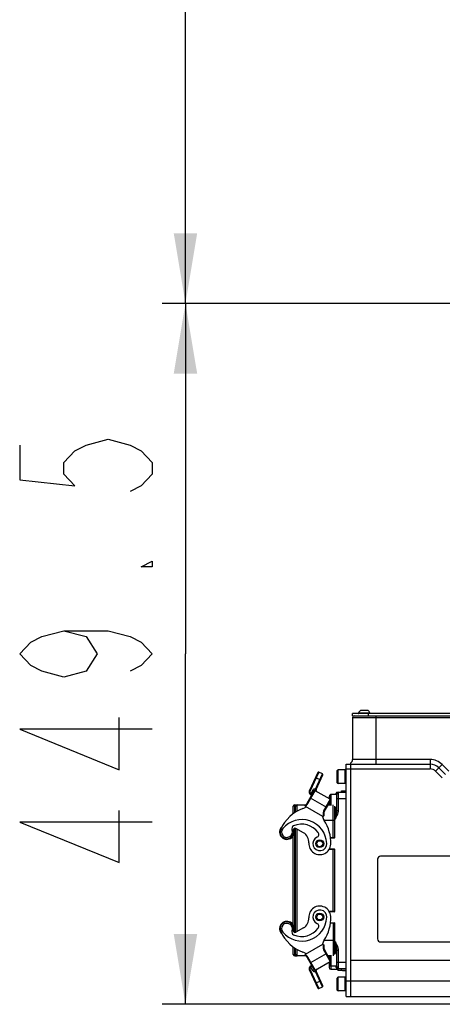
# Model space of a CAD drawing. Header units: millimetres. Extents: x 0 to 5940, y 0 to 4200.
# Tile 60 of 87: x 2239 to 2510, y 2198 to 2829. Entities that reach past the tile are written whole.
import ezdxf

# ---------------------------------------------------------------- set-up
doc = ezdxf.new("R2010")
doc.units = ezdxf.units.MM
doc.header["$LTSCALE"] = 326.7
doc.layers.get('0').update_dxf_attribs({"linetype": 'CONTINUOUS'})
for name, color, linetype in [('304103000015DXF_CONTINUOUS_LINE', 7, 'CONTINUOUS'), ('304105000112DXF_CONTINUOUS_LINE', 7, 'CONTINUOUS'), ('304105000157DXF_CONTINUOUS_LINE', 7, 'CONTINUOUS'), ('304106000002DXF_CONTINUOUS_LINE', 7, 'CONTINUOUS'), ('304110000210DXF_CONTINUOUS_LINE', 7, 'CONTINUOUS'), ('304110000234DXF_CONTINUOUS_LINE', 7, 'CONTINUOUS'), ('304112000076DXF_CONTINUOUS_LINE', 7, 'CONTINUOUS'), ('304204000093DXF_CONTINUOUS_LINE', 7, 'CONTINUOUS'), ('501023000017DXF_CONTINUOUS_LINE', 7, 'CONTINUOUS'), ('501023000069DXF_CONTINUOUS_LINE', 7, 'CONTINUOUS'), ('501023000072DXF_CONTINUOUS_LINE', 7, 'CONTINUOUS'), ('501024000002DXF_CONTINUOUS_LINE', 7, 'CONTINUOUS'), ('604006000002DXF_CONTINUOUS_LINE', 7, 'CONTINUOUS'), ('604006000009DXF_CONTINUOUS_LINE', 7, 'CONTINUOUS'), ('LAY0001', 7, 'CONTINUOUS'), ('RB15-1-B-JSZL_DXF_DIMENSION', 7, 'CONTINUOUS')]:
    doc.layers.add(name, color=color, linetype=linetype)
doc.styles.get("Standard").update_dxf_attribs({"font": 'txt', "width": 0.7})
doc.dimstyles.new('DIMSTYLE_10', dxfattribs={"dimtxt": 85, "dimasz": 45, "dimexe": 1.5, "dimexo": 0, "dimgap": 2.125, "dimtad": 1, "dimdsep": 46, "dimtxsty": 'Standard', "dimblk": '_FILLED', "dimblk1": '_FILLED', "dimblk2": '_FILLED', "dimcen": 0.09, "dimclrt": 5, "dimazin": 2, "dimtp": 0.8, "dimtm": 0.8, "dimtfac": 1, "dimtofl": 0, "dimtmove": 0, "dimatfit": 3, "dimldrblk": '_FILLED', "dimfxl": 0, "dimtolj": 1, "dimarcsym": 0})
doc.dimstyles.new('DIMSTYLE_9', dxfattribs={"dimtxt": 85, "dimasz": 45, "dimexe": 1.5, "dimexo": 0, "dimgap": 2.125, "dimtad": 1, "dimdec": 1, "dimdsep": 46, "dimtxsty": 'Standard', "dimblk": '_FILLED', "dimblk1": '_FILLED', "dimblk2": '_FILLED', "dimcen": 0.09, "dimclrt": 5, "dimazin": 2, "dimtp": 0.8, "dimtm": 0.8, "dimtfac": 1, "dimtdec": 1, "dimtofl": 0, "dimtmove": 0, "dimatfit": 3, "dimldrblk": '_FILLED', "dimfxl": 0, "dimtolj": 1, "dimarcsym": 0})

# ---------------------------------------------------------------- blocks, each defined once
blk = doc.blocks.new('_FILLED')
at = {"color": 0, "linetype": 'ByBlock'}
blk.add_solid([(0, 0), (-1, 0.167), (-1, -0.167)], dxfattribs=at)
blk = doc.blocks.new('*D19')
at = {"layer": 'RB15-1-B-JSZL_DXF_DIMENSION', "color": 2, "linetype": 'Continuous', "transparency": 16777216}
for p, q in [((2883.9, 2647.27), (2330.31, 2647.27)), ((2345.31, 2647.27), (2345.31, 2422.52)), ((2345.31, 2197.77), (2345.31, 2422.52)), ((2784.53, 2197.77), (2330.31, 2197.77))]:
    blk.add_line(p, q, dxfattribs=at)
at = {"layer": 'RB15-1-B-JSZL_DXF_DIMENSION', "color": 2, "linetype": 'Continuous', "transparency": 16777216, "xscale": 45, "yscale": 45, "zscale": 45}
for p, rotation in [((2345.31, 2647.27), 90), ((2345.31, 2197.77), 270)]:
    blk.add_blockref('_FILLED', p, dxfattribs=dict(at, rotation=rotation))
blk = doc.blocks.new('*D20')
at = {"layer": 'RB15-1-B-JSZL_DXF_DIMENSION', "color": 2, "linetype": 'Continuous', "transparency": 16777216}
for p, q in [((2837.9, 3247.27), (2330.31, 3247.27)), ((2345.31, 3247.27), (2345.31, 2947.27)), ((2345.31, 2647.27), (2345.31, 2947.27)), ((2883.9, 2647.27), (2330.31, 2647.27))]:
    blk.add_line(p, q, dxfattribs=at)
at = {"layer": 'RB15-1-B-JSZL_DXF_DIMENSION', "color": 2, "linetype": 'Continuous', "transparency": 16777216, "xscale": 45, "yscale": 45, "zscale": 45}
for p, rotation in [((2345.31, 3247.27), 90), ((2345.31, 2647.27), 270)]:
    blk.add_blockref('_FILLED', p, dxfattribs=dict(at, rotation=rotation))

msp = doc.modelspace()

# ---------------------------------------------------------------- linework, layer by layer
at = {"layer": '304103000015DXF_CONTINUOUS_LINE', "color": 7, "linetype": 'Continuous'}
for p, q in [((2452.402, 2381.768), (2452.402, 2354.768)), ((2451.402, 2202.768), (2451.402, 2352.532)), ((2451.402, 2351.768), (2502.088, 2351.768)), ((2507.745, 2349.425), (2512.059, 2345.111)), ((2451.402, 2202.768), (2533.902, 2202.768))]:
    msp.add_line(p, q, dxfattribs=at)
at = {"layer": '304103000015DXF_CONTINUOUS_LINE', "color": 9, "linetype": 'Continuous'}
for p, q in [((2452.402, 2381.768), (2532.402, 2381.768)), ((2467.402, 2382.768), (2467.402, 2351.768)), ((2502.088, 2354.768), (2452.402, 2354.768)), ((2502.088, 2354.768), (2502.088, 2348.768)), ((2509.866, 2351.546), (2505.624, 2347.303)), ((2514.18, 2347.232), (2509.866, 2351.546)), ((2451.402, 2348.768), (2502.088, 2348.768)), ((2505.624, 2347.303), (2509.937, 2342.989)), ((2451.402, 2212.768), (2528.728, 2212.768))]:
    msp.add_line(p, q, dxfattribs=at)
at = {"layer": '304103000015DXF_CONTINUOUS_LINE', "color": 7, "linetype": 'Continuous'}
for centre, radius, start, end in [((2453.402, 2381.768), 1, 90, 180), ((2449.402, 2354.768), 3, 311.810315, 360), ((2502.088, 2343.768), 8, 45, 90)]:
    msp.add_arc(centre, radius, start, end, dxfattribs=at)
at = {"layer": '304103000015DXF_CONTINUOUS_LINE', "color": 9, "linetype": 'Continuous'}
for radius in [11, 5]:
    msp.add_arc((2502.088, 2343.768), radius, 45, 90, dxfattribs=at)
at = {"layer": '304105000112DXF_CONTINUOUS_LINE', "color": 7, "linetype": 'Continuous'}
for p, q in [((2452.402, 2382.768), (2452.402, 2384.268)), ((2532.402, 2384.268), (2452.402, 2384.268)), ((2452.402, 2382.768), (2532.402, 2382.768)), ((2462.402, 2384.268), (2462.402, 2382.768))]:
    msp.add_line(p, q, dxfattribs=at)
at = {"layer": '304105000157DXF_CONTINUOUS_LINE', "color": 7, "linetype": 'Continuous'}
for p, q in [((2448.402, 2202.768), (2448.402, 2351.768)), ((2448.402, 2351.768), (2451.402, 2351.768)), ((2451.402, 2202.768), (2451.402, 2351.768)), ((2448.402, 2202.768), (2451.402, 2202.768))]:
    msp.add_line(p, q, dxfattribs=at)
at = {"layer": '304105000157DXF_CONTINUOUS_LINE', "color": 9, "linetype": 'Continuous'}
for p, q in [((2448.402, 2348.768), (2451.402, 2348.768)), ((2448.402, 2212.768), (2451.402, 2212.768))]:
    msp.add_line(p, q, dxfattribs=at)
at = {"layer": '304106000002DXF_CONTINUOUS_LINE', "color": 7, "linetype": 'Continuous'}
for p, q in [((2414.402, 2319.984), (2414.402, 2324.768)), ((2415.402, 2325.768), (2416.902, 2325.768)), ((2415.902, 2320.926), (2415.902, 2324.768)), ((2416.902, 2325.768), (2422.563, 2325.768)), ((2436.598, 2325.768), (2438.402, 2325.768)), ((2440.902, 2324.768), (2440.902, 2304.618)), ((2414.402, 2248.686), (2414.402, 2305.849)), ((2415.902, 2243.886), (2415.902, 2310.649)), ((2440.702, 2304.418), (2438.283, 2304.418)), ((2437.543, 2297.418), (2440.702, 2297.418)), ((2440.902, 2297.218), (2440.902, 2257.318)), ((2440.702, 2257.118), (2437.543, 2257.118)), ((2438.284, 2250.118), (2440.702, 2250.118)), ((2440.902, 2249.918), (2440.902, 2229.768)), ((2414.402, 2229.768), (2414.402, 2234.551)), ((2415.902, 2229.768), (2415.902, 2233.609)), ((2415.402, 2228.768), (2416.902, 2228.768)), ((2422.566, 2228.768), (2416.902, 2228.768)), ((2438.402, 2228.768), (2436.598, 2228.768))]:
    msp.add_line(p, q, dxfattribs=at)
at = {"layer": '304106000002DXF_CONTINUOUS_LINE', "color": 9, "linetype": 'Continuous'}
for p, q in [((2415.402, 2320.616), (2415.402, 2325.768)), ((2416.902, 2321.591), (2416.902, 2325.768)), ((2439.902, 2304.418), (2439.902, 2325.768)), ((2434.128, 2315.768), (2440.902, 2315.768)), ((2415.402, 2243.832), (2415.402, 2310.703)), ((2416.902, 2244.426), (2416.902, 2310.109)), ((2440.902, 2304.618), (2438.247, 2304.618)), ((2437.412, 2297.218), (2440.902, 2297.218)), ((2439.902, 2257.118), (2439.902, 2297.418)), ((2440.902, 2257.318), (2437.412, 2257.318)), ((2438.247, 2249.918), (2440.902, 2249.918)), ((2439.902, 2250.118), (2439.902, 2228.768)), ((2440.902, 2238.768), (2434.128, 2238.768)), ((2415.402, 2228.768), (2415.402, 2233.92)), ((2416.902, 2228.768), (2416.902, 2232.944))]:
    msp.add_line(p, q, dxfattribs=at)
at = {"layer": '304106000002DXF_CONTINUOUS_LINE', "color": 7, "linetype": 'Continuous'}
for centre, radius, start, end in [((2415.402, 2324.768), 1, 90, 180), ((2416.902, 2324.768), 1, 90, 180), ((2440.702, 2304.618), 0.2, 270, 360), ((2440.702, 2297.218), 0.2, 0, 90), ((2440.702, 2257.318), 0.2, 270, 360), ((2440.702, 2249.918), 0.2, 0, 90), ((2415.402, 2229.768), 1, 180, 270), ((2416.902, 2229.768), 1, 180, 270)]:
    msp.add_arc(centre, radius, start, end, dxfattribs=at)
at = {"layer": '304110000210DXF_CONTINUOUS_LINE', "color": 7, "linetype": 'Continuous'}
for p, q in [((2437.402, 2228.768), (2437.402, 2227.375)), ((2437.402, 2224.252), (2437.402, 2221.268)), ((2438.402, 2220.268), (2442.902, 2220.268)), ((2446.402, 2219.768), (2446.402, 2219.268)), ((2448.402, 2219.268), (2446.402, 2219.268))]:
    msp.add_line(p, q, dxfattribs=at)
at = {"layer": '304110000210DXF_CONTINUOUS_LINE', "color": 9, "linetype": 'Continuous'}
msp.add_line((2438.402, 2222.268), (2438.402, 2220.268), dxfattribs=at)
at = {"layer": '304110000210DXF_CONTINUOUS_LINE', "color": 7, "linetype": 'Continuous'}
msp.add_arc((2438.402, 2221.268), 1, 180, 270, dxfattribs=at)
at = {"layer": '304110000234DXF_CONTINUOUS_LINE', "color": 7, "linetype": 'Continuous'}
for p, q in [((2437.578, 2331.168), (2437.599, 2331.168)), ((2441.902, 2332.268), (2441.902, 2333.168)), ((2442.993, 2333.668), (2442.402, 2333.668)), ((2445.402, 2333.768), (2445.402, 2334.768)), ((2445.402, 2334.768), (2448.402, 2334.768)), ((2437.599, 2326.368), (2437.578, 2326.368)), ((2437.578, 2228.168), (2437.599, 2228.168)), ((2437.599, 2223.368), (2437.578, 2223.368)), ((2441.902, 2221.368), (2441.902, 2222.268)), ((2442.993, 2220.868), (2442.402, 2220.868)), ((2445.402, 2219.768), (2445.402, 2220.768)), ((2445.402, 2219.768), (2448.402, 2219.768))]:
    msp.add_line(p, q, dxfattribs=at)
at = {"layer": '304110000234DXF_CONTINUOUS_LINE', "color": 9, "linetype": 'Continuous'}
for p, q in [((2437.627, 2331.045), (2437.627, 2331.339)), ((2437.627, 2329.505), (2437.627, 2331.045)), ((2442.402, 2332.795), (2442.402, 2333.668)), ((2437.627, 2326.491), (2437.627, 2327.55)), ((2437.627, 2326.196), (2437.627, 2326.491)), ((2437.627, 2228.045), (2437.627, 2228.339)), ((2437.627, 2226.985), (2437.627, 2228.045)), ((2437.627, 2223.491), (2437.627, 2225.03)), ((2437.627, 2223.196), (2437.627, 2223.491)), ((2442.402, 2220.868), (2442.402, 2221.74))]:
    msp.add_line(p, q, dxfattribs=at)
at = {"layer": '304110000234DXF_CONTINUOUS_LINE', "color": 7, "linetype": 'Continuous'}
for centre, radius, start, end in [((2446.252, 2328.768), 8.98, 164.49864, 174.155603), ((2446.252, 2328.768), 9, 163.39845, 164.53399), ((2438.873, 2330.968), 1.3, 138.414587, 163.39845), ((2442.402, 2333.168), 0.5, 90, 180), ((2446.252, 2328.768), 8.98, 190.183128, 195.50136), ((2446.252, 2328.768), 9, 195.46601, 196.60155), ((2438.873, 2326.568), 1.3, 196.60155, 218.358601), ((2441.402, 2324.268), 0.5, 270, 360), ((2428.902, 2300.918), 2, 290.273568, 293.63341), ((2428.902, 2300.918), 2, 59.183734, 62.540306), ((2428.902, 2300.918), 2.5, 296.958994, 298.700441), ((2428.902, 2300.918), 2.5, 53.533014, 56.296883), ((2428.902, 2253.618), 2, 66.366787, 69.7331), ((2428.902, 2253.618), 2.5, 61.302868, 63.153433), ((2428.902, 2253.618), 2, 297.633827, 300.812216), ((2428.902, 2253.618), 2.5, 303.633398, 306.464139), ((2441.402, 2230.268), 0.5, 0, 90), ((2446.252, 2225.768), 8.98, 185.844397, 195.50136), ((2446.252, 2225.768), 8.98, 164.49864, 169.816872), ((2446.252, 2225.768), 9, 163.39845, 164.53399), ((2446.252, 2225.768), 9, 195.46601, 196.60155), ((2438.873, 2227.968), 1.3, 141.641399, 163.39845), ((2438.873, 2223.568), 1.3, 196.60155, 220.962487), ((2442.402, 2221.368), 0.5, 180, 270)]:
    msp.add_arc(centre, radius, start, end, dxfattribs=at)
at = {"layer": '304112000076DXF_CONTINUOUS_LINE', "color": 7, "linetype": 'Continuous'}
for p, q in [((2541.402, 2292.768), (2470.402, 2292.768)), ((2468.402, 2290.768), (2468.402, 2239.768)), ((2470.402, 2237.768), (2541.402, 2237.768))]:
    msp.add_line(p, q, dxfattribs=at)
for centre, start, end in [((2470.402, 2290.768), 90, 180), ((2470.402, 2239.768), 180, 270)]:
    msp.add_arc(centre, 2, start, end, dxfattribs=at)
at = {"layer": '304204000093DXF_CONTINUOUS_LINE', "color": 7, "linetype": 'Continuous'}
for p, q in [((2430.18, 2346.346), (2424.669, 2334.526)), ((2429.002, 2335.539), (2433.352, 2344.867)), ((2433.111, 2345.532), (2430.845, 2346.588)), ((2423.367, 2326.85), (2427.831, 2334.583)), ((2425.278, 2332.593), (2426.331, 2331.985)), ((2438.041, 2329.266), (2428.514, 2334.766)), ((2442.402, 2322.059), (2442.402, 2332.768)), ((2443.402, 2333.768), (2448.402, 2333.768)), ((2422.221, 2324.543), (2422.14, 2325.351)), ((2433.305, 2318.144), (2422.221, 2324.543)), ((2438.224, 2328.583), (2434.776, 2322.612)), ((2433.305, 2318.144), (2434.049, 2318.657)), ((2440.902, 2323.768), (2441.402, 2323.768)), ((2420.934, 2307.781), (2416.057, 2310.597)), ((2420.934, 2246.754), (2416.057, 2243.939)), ((2422.221, 2229.992), (2433.305, 2236.391)), ((2433.305, 2236.391), (2434.049, 2235.879)), ((2422.14, 2229.184), (2422.221, 2229.992)), ((2434.776, 2231.923), (2438.224, 2225.952)), ((2440.902, 2230.768), (2441.402, 2230.768)), ((2442.402, 2221.768), (2442.402, 2232.476)), ((2423.367, 2227.685), (2427.831, 2219.952)), ((2428.514, 2219.769), (2438.041, 2225.269)), ((2424.669, 2220.009), (2430.18, 2208.189)), ((2426.331, 2222.55), (2425.278, 2221.942)), ((2433.352, 2209.668), (2429.002, 2218.997)), ((2443.402, 2220.768), (2448.402, 2220.768)), ((2430.845, 2207.947), (2433.111, 2209.004))]:
    msp.add_line(p, q, dxfattribs=at)
at = {"layer": '304204000093DXF_CONTINUOUS_LINE', "color": 9, "linetype": 'Continuous'}
for p, q in [((2430.845, 2346.588), (2425.122, 2334.315)), ((2428.573, 2335.801), (2433.111, 2345.532)), ((2428.701, 2343.174), (2431.873, 2341.695)), ((2423.8, 2326.6), (2428.652, 2335.004)), ((2425.122, 2334.315), (2424.669, 2334.526)), ((2425.528, 2333.026), (2425.278, 2332.593)), ((2425.331, 2330.253), (2435.724, 2324.253)), ((2426.965, 2335.083), (2425.465, 2332.485)), ((2425.528, 2333.026), (2426.581, 2332.418)), ((2426.965, 2335.083), (2427.831, 2334.583)), ((2428.553, 2335.768), (2428.573, 2335.801)), ((2428.573, 2335.801), (2429.026, 2335.59)), ((2443.402, 2322.059), (2443.402, 2333.768)), ((2423.367, 2326.85), (2423.8, 2326.6)), ((2438.041, 2329.266), (2434.343, 2322.862)), ((2442.402, 2329.768), (2448.402, 2329.768)), ((2434.776, 2322.612), (2434.343, 2322.862)), ((2441.402, 2323.768), (2441.402, 2316.768)), ((2442.402, 2322.059), (2443.402, 2322.059)), ((2440.902, 2316.768), (2441.402, 2316.768)), ((2440.902, 2237.768), (2441.402, 2237.768)), ((2441.402, 2237.768), (2441.402, 2230.768)), ((2425.331, 2224.282), (2435.724, 2230.282)), ((2434.776, 2231.923), (2434.343, 2231.673)), ((2434.343, 2231.673), (2438.041, 2225.269)), ((2442.402, 2232.476), (2443.402, 2232.476)), ((2443.402, 2220.768), (2443.402, 2232.476)), ((2423.8, 2227.935), (2423.367, 2227.685)), ((2428.652, 2219.531), (2423.8, 2227.935)), ((2442.402, 2224.768), (2448.402, 2224.768)), ((2425.122, 2220.22), (2424.669, 2220.009)), ((2425.122, 2220.22), (2430.845, 2207.947)), ((2425.528, 2221.509), (2425.278, 2221.942)), ((2426.965, 2219.452), (2425.465, 2222.05)), ((2426.581, 2222.117), (2425.528, 2221.509)), ((2426.965, 2219.452), (2427.831, 2219.952)), ((2428.573, 2218.734), (2428.553, 2218.767)), ((2428.573, 2218.734), (2429.026, 2218.945)), ((2433.111, 2209.004), (2428.573, 2218.734)), ((2428.701, 2211.361), (2431.873, 2212.84))]:
    msp.add_line(p, q, dxfattribs=at)
at = {"layer": '304204000093DXF_CONTINUOUS_LINE', "color": 7, "linetype": 'Continuous'}
for centre, radius in [((2431.402, 2300.768), 2.5), ((2431.402, 2300.768), 2.4), ((2431.402, 2253.768), 2.5), ((2431.402, 2253.768), 2.4)]:
    msp.add_circle(centre, radius, dxfattribs=at)
at = {"layer": '304204000093DXF_CONTINUOUS_LINE', "color": 9, "linetype": 'Continuous'}
for centre in [(2431.402, 2300.768), (2431.402, 2253.768)]:
    msp.add_circle(centre, 1.9, dxfattribs=at)
at = {"layer": '304204000093DXF_CONTINUOUS_LINE', "color": 7, "linetype": 'Continuous'}
for centre, radius, start, end in [((2430.633, 2346.135), 0.5, 65, 155), ((2432.899, 2345.078), 0.5, 335, 65), ((2426.028, 2333.892), 1.5, 155, 240), ((2428.264, 2334.333), 0.5, 60, 150), ((2429.909, 2335.116), 1, 155, 240), ((2443.402, 2332.768), 1, 90, 180), ((2418.171, 2329.85), 7, 289.9728, 308.453), ((2418.171, 2329.85), 6, 311.422182, 330), ((2437.791, 2328.833), 0.5, 330, 60), ((2441.402, 2324.768), 1, 270, 360), ((2429.101, 2299.775), 25, 109.9728, 155.543562), ((2439.972, 2319.612), 7, 191.13543, 213.952227), ((2439.972, 2319.612), 6, 150, 189.162442), ((2410.349, 2308.304), 4.75, 131.042206, 23.930635), ((2419.913, 2300.255), 16, 2.55527, 139.917623), ((2415.468, 2310.317), 2, 113.837718, 201.46945), ((2419.913, 2300.255), 13, 36.044237, 113.837718), ((2413.428, 2301.74), 25, 356.903536, 33.952227), ((2410.349, 2308.304), 4.4, 155.543562, 15.32539), ((2410.349, 2308.304), 3.5, 139.917623, 21.46945), ((2415.557, 2309.731), 1, 60, 195.32539), ((2417.434, 2301.719), 7, 356.103881, 60), ((2431.402, 2300.768), 4.5, 113.524071, 2.55527), ((2428.808, 2306.727), 2, 293.524071, 36.044237), ((2431.402, 2300.768), 7, 176.103881, 356.903536), ((2431.402, 2253.768), 7, 3.096464, 183.896119), ((2431.402, 2253.768), 4.5, 357.44473, 246.475929), ((2410.349, 2246.232), 4.75, 336.069365, 228.957794), ((2410.349, 2246.232), 4.4, 344.67461, 204.456438), ((2410.349, 2246.232), 3.5, 338.53055, 220.082377), ((2419.913, 2254.28), 16, 220.082377, 357.44473), ((2417.434, 2252.816), 7, 300, 3.896119), ((2428.808, 2247.808), 2, 323.955763, 66.475929), ((2413.428, 2252.795), 25, 326.047773, 3.096464), ((2429.101, 2254.76), 25, 204.456438, 250.0272), ((2415.468, 2244.219), 2, 158.53055, 246.162282), ((2415.557, 2244.805), 1, 164.67461, 300), ((2419.913, 2254.28), 13, 246.162282, 323.955763), ((2439.972, 2234.923), 7, 146.047773, 168.86457), ((2439.972, 2234.923), 6, 170.837558, 210), ((2418.171, 2224.685), 7, 51.547, 70.0272), ((2418.171, 2224.685), 6, 30, 48.577818), ((2441.402, 2229.768), 1, 0, 90), ((2437.791, 2225.702), 0.5, 300, 30), ((2426.028, 2220.643), 1.5, 120, 205), ((2428.264, 2220.202), 0.5, 210, 300), ((2429.909, 2219.419), 1, 120, 205), ((2443.402, 2221.768), 1, 180, 270), ((2430.633, 2208.4), 0.5, 205, 295), ((2432.899, 2209.457), 0.5, 295, 25)]:
    msp.add_arc(centre, radius, start, end, dxfattribs=at)
at = {"layer": '304204000093DXF_CONTINUOUS_LINE', "color": 9, "linetype": 'Continuous'}
for centre, radius, start, end in [((2426.028, 2333.892), 1, 155, 240), ((2428.264, 2334.333), 1.5, 78.121832, 150), ((2429.985, 2335.705), 1.506, 207.725429, 212.734327), ((2418.171, 2329.85), 6.5, 308.312977, 330), ((2439.972, 2319.612), 6.5, 150, 191.239549), ((2439.972, 2234.923), 6.5, 168.760451, 210), ((2418.171, 2224.685), 6.5, 30, 51.687023), ((2426.028, 2220.643), 1, 120, 205), ((2428.264, 2220.202), 1.5, 210, 281.878168), ((2429.986, 2218.829), 1.508, 147.460623, 152.272352), ((2430.117, 2218.745), 1.664, 142.428612, 147.444062)]:
    msp.add_arc(centre, radius, start, end, dxfattribs=at)
for points, knots in [([(2428.652, 2335.004), (2428.564, 2335.105), (2428.377, 2335.346), (2428.478, 2335.647), (2428.553, 2335.768)], [0, 0, 0, 0, 0.4849821, 1, 1, 1, 1]), ([(2428.553, 2335.768), (2428.655, 2335.72), (2428.799, 2335.639), (2428.962, 2335.58), (2429.001, 2335.541)], [0, 0, 0, 0, 0.6734844, 1, 1, 1, 1]), ([(2429.001, 2335.541), (2429.001, 2335.541), (2429.002, 2335.54), (2429.003, 2335.539), (2429.002, 2335.539)], [0, 0, 0, 0, 0.6565039, 1, 1, 1, 1]), ([(2441.402, 2316.768), (2441.621, 2317.653), (2442.049, 2319.392), (2442.402, 2321.175), (2442.402, 2322.059)], [0, 0, 0, 0, 0.5076769, 1, 1, 1, 1]), ([(2441.402, 2316.768), (2442.115, 2318.002), (2443.103, 2319.679), (2443.402, 2321.583), (2443.402, 2322.059)], [0, 0, 0, 0, 0.7497758, 1, 1, 1, 1]), ([(2442.402, 2232.476), (2442.402, 2233.361), (2442.049, 2235.143), (2441.621, 2236.882), (2441.402, 2237.768)], [0, 0, 0, 0, 0.492327, 1, 1, 1, 1]), ([(2443.402, 2232.476), (2443.402, 2232.952), (2443.103, 2234.856), (2442.115, 2236.533), (2441.402, 2237.768)], [0, 0, 0, 0, 0.2501909, 1, 1, 1, 1]), ([(2428.553, 2218.767), (2428.478, 2218.889), (2428.377, 2219.19), (2428.564, 2219.43), (2428.652, 2219.531)], [0, 0, 0, 0, 0.5155147, 1, 1, 1, 1]), ([(2428.553, 2218.767), (2428.655, 2218.815), (2428.799, 2218.896), (2428.962, 2218.956), (2429.001, 2218.994)], [0, 0, 0, 0, 0.6734825, 1, 1, 1, 1]), ([(2429.001, 2218.994), (2429.001, 2218.994), (2429.002, 2218.995), (2429.003, 2218.996), (2429.002, 2218.997)], [0, 0, 0, 0, 0.6565013, 1, 1, 1, 1])]:
    msp.add_open_spline(points, degree=3, knots=knots, dxfattribs=at)
for points in [[(2428.652, 2335.004), (2428.738, 2334.999), (2428.832, 2334.976), (2428.895, 2334.918)], [(2428.867, 2334.693), (2428.813, 2334.755), (2428.763, 2334.821), (2428.718, 2334.891)], [(2429.409, 2334.25), (2429.207, 2334.367), (2429.02, 2334.516), (2428.867, 2334.693)], [(2428.895, 2334.918), (2428.92, 2334.895), (2428.94, 2334.865), (2428.95, 2334.832)], [(2428.652, 2219.531), (2428.738, 2219.536), (2428.832, 2219.559), (2428.895, 2219.618)], [(2428.799, 2219.76), (2428.962, 2219.972), (2429.176, 2220.151), (2429.409, 2220.285)], [(2428.895, 2219.618), (2428.92, 2219.641), (2428.94, 2219.671), (2428.95, 2219.703)]]:
    msp.add_open_spline(points, degree=3, dxfattribs=at)
at = {"layer": '501023000017DXF_CONTINUOUS_LINE', "color": 7, "linetype": 'Continuous'}
for p, q in [((2442.602, 2339.908), (2442.602, 2347.628)), ((2447.591, 2348.128), (2443.102, 2348.128)), ((2447.591, 2339.408), (2443.102, 2339.408)), ((2442.602, 2206.908), (2442.602, 2214.628)), ((2447.591, 2215.128), (2443.102, 2215.128)), ((2447.591, 2206.408), (2443.102, 2206.408))]:
    msp.add_line(p, q, dxfattribs=at)
at = {"layer": '501023000017DXF_CONTINUOUS_LINE', "color": 9, "linetype": 'Continuous'}
for p, q in [((2443.102, 2339.408), (2443.102, 2348.128)), ((2443.102, 2206.408), (2443.102, 2215.128))]:
    msp.add_line(p, q, dxfattribs=at)
at = {"layer": '501023000017DXF_CONTINUOUS_LINE', "color": 7, "linetype": 'Continuous'}
for centre, start, end in [((2443.102, 2347.628), 90, 180), ((2443.102, 2339.908), 180, 270), ((2443.102, 2214.628), 90, 180), ((2443.102, 2206.908), 180, 270)]:
    msp.add_arc(centre, 0.5, start, end, dxfattribs=at)
at = {"layer": '501023000069DXF_CONTINUOUS_LINE', "color": 7, "linetype": 'Continuous'}
for p, q in [((2437.902, 2329.346), (2437.902, 2331.868)), ((2438.802, 2332.268), (2438.302, 2332.268)), ((2438.402, 2325.668), (2438.402, 2331.868)), ((2442.402, 2332.268), (2438.802, 2332.268)), ((2437.902, 2325.768), (2437.902, 2328.026)), ((2437.902, 2226.509), (2437.902, 2228.768)), ((2437.902, 2222.668), (2437.902, 2225.189)), ((2438.402, 2222.668), (2438.402, 2228.868)), ((2438.802, 2222.268), (2438.302, 2222.268)), ((2442.402, 2222.268), (2438.802, 2222.268))]:
    msp.add_line(p, q, dxfattribs=at)
at = {"layer": '501023000069DXF_CONTINUOUS_LINE', "color": 9, "linetype": 'Continuous'}
for p, q in [((2438.302, 2325.768), (2438.302, 2332.268)), ((2438.802, 2325.268), (2438.802, 2332.268)), ((2438.802, 2222.268), (2438.802, 2229.268)), ((2438.302, 2222.268), (2438.302, 2228.768))]:
    msp.add_line(p, q, dxfattribs=at)
at = {"layer": '501023000069DXF_CONTINUOUS_LINE', "color": 7, "linetype": 'Continuous'}
for centre, start, end in [((2438.302, 2331.868), 90, 180), ((2438.802, 2331.868), 90, 180), ((2438.302, 2222.668), 180, 270), ((2438.802, 2222.668), 180, 270)]:
    msp.add_arc(centre, 0.4, start, end, dxfattribs=at)
at = {"layer": '501023000072DXF_CONTINUOUS_LINE', "color": 7, "linetype": 'Continuous'}
for p, q in [((2442.902, 2219.818), (2442.902, 2220.868)), ((2445.855, 2219.518), (2443.202, 2219.518))]:
    msp.add_line(p, q, dxfattribs=at)
at = {"layer": '501023000072DXF_CONTINUOUS_LINE', "color": 9, "linetype": 'Continuous'}
msp.add_line((2443.202, 2219.518), (2443.202, 2220.799), dxfattribs=at)
at = {"layer": '501023000072DXF_CONTINUOUS_LINE', "color": 7, "linetype": 'Continuous'}
msp.add_arc((2443.202, 2219.818), 0.3, 180, 270, dxfattribs=at)
at = {"layer": '501024000002DXF_CONTINUOUS_LINE', "color": 9, "linetype": 'Continuous'}
msp.add_line((2463.594, 2384.546), (2456.21, 2384.546), dxfattribs=at)
at = {"layer": '501024000002DXF_CONTINUOUS_LINE', "color": 7, "linetype": 'Continuous'}
msp.add_line((2457.652, 2386.468), (2462.152, 2386.468), dxfattribs=at)
for centre, radius, start, end in [((2456.394, 2384.468), 0.2, 157.02574, 270), ((2460.814, 2382.594), 5, 129.221719, 157.02574), ((2458.99, 2382.594), 5, 22.97426, 50.778281), ((2463.41, 2384.468), 0.2, 270, 22.97426)]:
    msp.add_arc(centre, radius, start, end, dxfattribs=at)
at = {"layer": '604006000002DXF_CONTINUOUS_LINE', "color": 7, "linetype": 'Continuous'}
for p, q in [((2447.627, 2348.268), (2447.591, 2348.128)), ((2447.627, 2339.268), (2447.627, 2348.268)), ((2448.402, 2348.068), (2447.627, 2348.268)), ((2447.627, 2339.268), (2447.591, 2339.408)), ((2448.402, 2339.467), (2447.627, 2339.268)), ((2447.627, 2215.268), (2447.591, 2215.128)), ((2447.627, 2206.268), (2447.627, 2215.268)), ((2448.402, 2215.068), (2447.627, 2215.268)), ((2447.627, 2206.268), (2447.591, 2206.408)), ((2448.402, 2206.467), (2447.627, 2206.268))]:
    msp.add_line(p, q, dxfattribs=at)
at = {"layer": '604006000009DXF_CONTINUOUS_LINE', "color": 7, "linetype": 'Continuous'}
for p, q in [((2445.916, 2219.268), (2445.855, 2219.518)), ((2445.916, 2219.768), (2445.916, 2219.268)), ((2446.402, 2219.387), (2445.916, 2219.268))]:
    msp.add_line(p, q, dxfattribs=at)
at = {"layer": 'LAY0001', "color": 4, "linetype": 'Continuous'}
msp.add_line((2591.402, 2225.768), (2451.402, 2225.768), dxfattribs=at)
at = {"layer": 'RB15-1-B-JSZL_DXF_DIMENSION', "color": 5, "linetype": 'Continuous'}
for points in [[(2239.064, 2556.393), (2239.064, 2534.08), (2274.481, 2530.361), (2267.397, 2537.799), (2267.397, 2545.236), (2274.481, 2552.674), (2281.564, 2556.393), (2295.731, 2560.111), (2309.897, 2556.393), (2316.981, 2552.674), (2324.064, 2545.236), (2324.064, 2537.799), (2316.981, 2530.361), (2309.897, 2526.643)], [(2324.064, 2482.018), (2324.064, 2478.299), (2316.981, 2478.299), (2324.064, 2482.018)], [(2267.397, 2437.393), (2281.564, 2433.674), (2288.647, 2422.518), (2281.564, 2411.361), (2267.397, 2407.643), (2253.231, 2411.361), (2246.147, 2415.08), (2239.064, 2422.518), (2246.147, 2429.955), (2253.231, 2433.674), (2267.397, 2437.393), (2295.731, 2437.393), (2309.897, 2433.674), (2316.981, 2429.955), (2324.064, 2422.518), (2316.981, 2415.08), (2309.897, 2411.361)], [(2324.064, 2374.174), (2239.064, 2374.174), (2302.814, 2348.143), (2302.814, 2381.611)], [(2324.064, 2314.674), (2239.064, 2314.674), (2302.814, 2288.643), (2302.814, 2322.111)]]:
    msp.add_lwpolyline(points, dxfattribs=at)

# ---------------------------------------------------------------- dimensions: what is measured, and where the dimension line sits
at = {"layer": 'RB15-1-B-JSZL_DXF_DIMENSION', "color": 2, "linetype": 'Continuous'}
for base, p1, p2, dimstyle, picture, middle in [((2345.314, 3247.268), (2883.902, 2647.268), (2837.902, 3247.268), 'DIMSTYLE_10', '*D20', (2345.314, 2858.018)), ((2345.314, 2647.268), (2784.526, 2197.768), (2883.902, 2647.268), 'DIMSTYLE_9', '*D19', (2345.314, 2273.768))]:
    dim = msp.add_linear_dim(base=base, p1=p1, p2=p2, angle=90, dimstyle=dimstyle, dxfattribs=at)
    dim.commit()
    dim.dimension.update_dxf_attribs({"geometry": picture, "text_midpoint": middle, "dimtype": 160})

doc.saveas('drawing.dxf')
